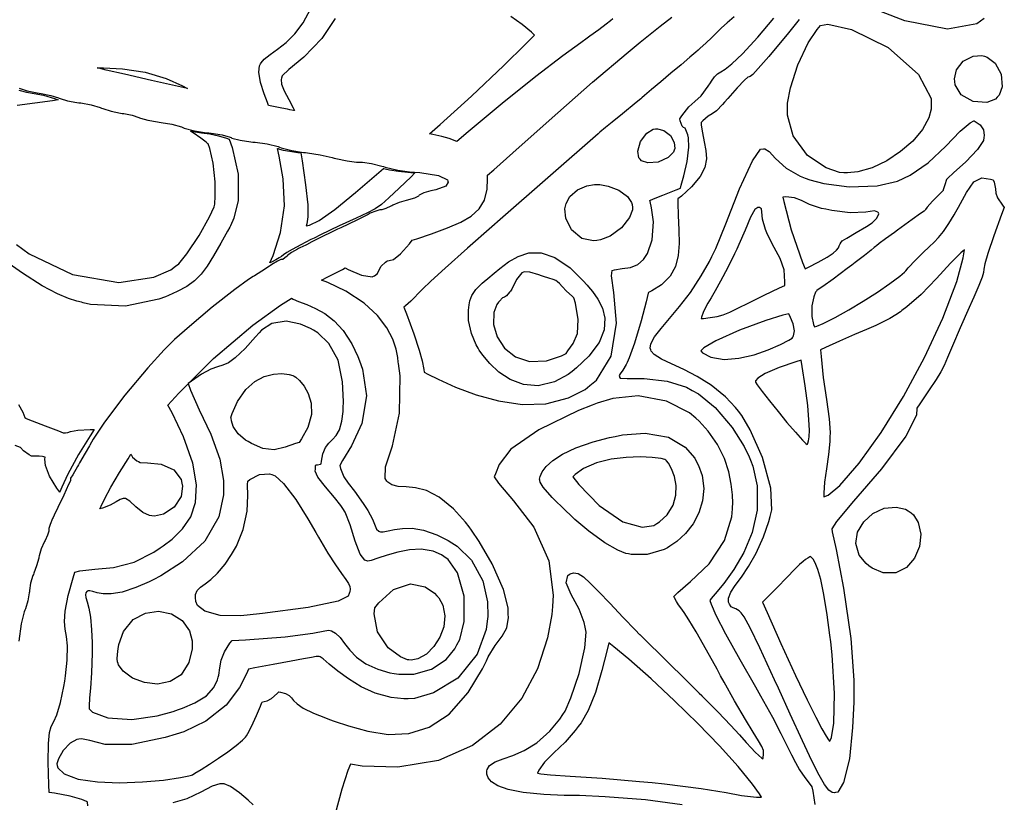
# Model space of a CAD drawing. Extents: x 1 to 11, y 0.3 to 11.8.
# Tile 10 of 21: x 8.7 to 11, y 4.3 to 6.1. Entities that reach past the tile are written whole.
import ezdxf

# ---------------------------------------------------------------- set-up
doc = ezdxf.new("R2010")
doc.units = 0
doc.layers.get('0').update_dxf_attribs({"linetype": 'CONTINUOUS'})

msp = doc.modelspace()

# ---------------------------------------------------------------- linework, layer by layer
at = {"color": 253}
for points in [[(10.9304, 6.09864), (10.9135, 6.08649), (10.845, 6.07443), (10.7465, 6.0931), (10.6487, 6.13124)], [(9.42828, 6.09868), (9.3974, 6.05225), (9.35607, 6.0096), (9.32167, 5.98118), (9.30604, 5.96636), (9.30442, 5.96044), (9.30354, 5.95747), (9.30453, 5.94732), (9.31088, 5.93153), (9.32146, 5.91157), (9.33143, 5.89231), (9.33453, 5.88574), (9.33188, 5.88629), (9.324, 5.88775), (9.31819, 5.88889), (9.3055, 5.89144), (9.28201, 5.89615), (9.27425, 5.89768), (9.27171, 5.90446), (9.26417, 5.92469), (9.25592, 5.95079), (9.25222, 5.97433), (9.25375, 5.98942), (9.25586, 5.9936), (9.25732, 5.99664), (9.26437, 6.00444), (9.27806, 6.01546), (9.29542, 6.0281), (9.31494, 6.04368), (9.33524, 6.06358), (9.35488, 6.08908), (9.37235, 6.12158)], [(8.8565, 4.27767), (8.8559, 4.28592), (8.85568, 4.28603), (8.8534, 4.28782), (8.84239, 4.29254), (8.81586, 4.29969), (8.77908, 4.30686), (8.76682, 4.30881), (8.76617, 4.32628), (8.76481, 4.37864), (8.76508, 4.42219), (8.76747, 4.44715), (8.77171, 4.46137), (8.77756, 4.4726), (8.78489, 4.48856), (8.79335, 4.51704), (8.80083, 4.55354), (8.80279, 4.56575), (8.80474, 4.57801), (8.80886, 4.61496), (8.80968, 4.64763), (8.80729, 4.66949), (8.8041, 4.68636), (8.80214, 4.704), (8.80371, 4.72808), (8.81104, 4.76432), (8.82221, 4.80507), (8.82639, 4.81853), (8.83768, 4.82107), (8.87244, 4.82476), (8.91581, 4.82861), (8.96365, 4.84131), (9.00944, 4.86453), (9.02344, 4.87408), (9.0306, 4.87896), (9.05132, 4.89481), (9.07557, 4.91824), (9.09435, 4.94596), (9.10579, 4.97954), (9.10807, 5.02056), (9.09939, 5.07064), (9.07785, 5.13129), (9.05154, 5.18636), (9.04172, 5.2041), (9.06668, 5.23242), (9.1474, 5.31218), (9.23813, 5.38917), (9.30208, 5.43554), (9.32671, 5.45133), (9.32742, 5.45176), (9.33138, 5.44971), (9.34397, 5.44439), (9.3629, 5.43707), (9.38346, 5.42822), (9.40489, 5.41635), (9.42643, 5.39979), (9.44743, 5.37711), (9.46707, 5.34668), (9.48096, 5.31717), (9.48465, 5.30697), (9.4916, 5.28776), (9.50082, 5.22586), (9.49061, 5.16238), (9.46604, 5.11062), (9.44547, 5.07639), (9.43924, 5.06467), (9.44129, 5.05806), (9.44889, 5.03851), (9.4585, 5.02399), (9.47364, 5.00553), (9.49371, 4.97738), (9.49994, 4.96767), (9.50413, 4.9611), (9.51525, 4.94038), (9.52106, 4.92507), (9.52414, 4.91726), (9.5294, 4.91303), (9.53142, 4.91211), (9.53315, 4.91129), (9.53961, 4.91124), (9.55117, 4.91342), (9.56608, 4.91678), (9.58469, 4.91949), (9.60704, 4.91965), (9.63336, 4.91542), (9.66379, 4.90489), (9.69021, 4.8915), (9.69857, 4.88624), (9.71121, 4.87825), (9.74382, 4.84571), (9.77001, 4.7985), (9.78097, 4.74983), (9.78185, 4.71588), (9.78054, 4.70475), (9.77821, 4.68533), (9.75689, 4.62864), (9.71246, 4.57324), (9.65631, 4.53885), (9.61231, 4.52626), (9.5975, 4.52556), (9.58763, 4.52512), (9.55789, 4.52815), (9.52143, 4.53814), (9.4885, 4.55322), (9.45953, 4.57107), (9.4349, 4.58931), (9.4151, 4.60563), (9.40056, 4.61774), (9.3941, 4.62267), (9.39171, 4.62321), (9.3915, 4.62326), (9.39094, 4.62349), (9.38943, 4.62349), (9.3846, 4.62278), (9.37418, 4.62093), (9.35574, 4.61757), (9.32687, 4.61225), (9.28521, 4.6046), (9.24257, 4.59674), (9.22835, 4.59407), (9.22379, 4.58306), (9.20742, 4.55117), (9.17632, 4.51019), (9.12929, 4.47347), (9.07824, 4.44906), (9.06044, 4.44342), (9.03549, 4.43554), (8.95811, 4.41965), (8.89681, 4.4196), (8.86117, 4.4285), (8.8419, 4.43278), (8.83594, 4.43169), (8.83068, 4.43078), (8.81586, 4.42236), (8.79915, 4.40549), (8.78825, 4.38661), (8.785, 4.37478), (8.78581, 4.37121), (8.78694, 4.36578), (8.80126, 4.35178), (8.83393, 4.33942), (8.87858, 4.3329), (8.9299, 4.33111), (8.98258, 4.33296), (9.03136, 4.33729), (9.07096, 4.34299), (9.09006, 4.34679), (9.09614, 4.34885), (9.09825, 4.34961), (9.10422, 4.35308), (9.11882, 4.36182), (9.13775, 4.37392), (9.1589, 4.38803), (9.18012, 4.40294), (9.19933, 4.41732), (9.21436, 4.42996), (9.2214, 4.43685), (9.22314, 4.43951), (9.22651, 4.44476), (9.23514, 4.46153), (9.24675, 4.48699), (9.25558, 4.50808), (9.25922, 4.51693), (9.25939, 4.51704), (9.26031, 4.51796), (9.26443, 4.51937), (9.271, 4.52046), (9.28147, 4.52599), (9.29428, 4.53743), (9.29813, 4.54167), (9.30203, 4.5409), (9.31369, 4.5376), (9.32238, 4.53304), (9.32753, 4.52772), (9.33242, 4.52132), (9.34033, 4.51346), (9.35465, 4.50379), (9.37869, 4.49197), (9.40642, 4.48096), (9.41581, 4.47765), (9.42654, 4.4739), (9.4591, 4.46283), (9.50456, 4.45008), (9.55137, 4.44299), (9.59874, 4.44493), (9.64589, 4.45947), (9.69211, 4.49007), (9.73654, 4.54021), (9.76958, 4.59435), (9.77854, 4.61333), (9.78288, 4.62256), (9.79904, 4.64882), (9.81521, 4.66976), (9.82574, 4.68951), (9.82932, 4.71332), (9.82926, 4.72119), (9.8291, 4.73557), (9.81776, 4.77843), (9.79178, 4.83757), (9.76183, 4.88889), (9.74403, 4.91542), (9.73861, 4.92269), (9.73025, 4.93386), (9.7021, 4.965), (9.66928, 4.99186), (9.64014, 5.00689), (9.61458, 5.01361), (9.59267, 5.01568), (9.57433, 5.01654), (9.55963, 5.01981), (9.5504, 5.02615), (9.54844, 5.02897), (9.54432, 5.03489), (9.54486, 5.06164), (9.56104, 5.11035), (9.57758, 5.18631), (9.57894, 5.27235), (9.57519, 5.30046), (9.57471, 5.30393), (9.57335, 5.3144), (9.5695, 5.33376), (9.56168, 5.35721), (9.54807, 5.38357), (9.52675, 5.41162), (9.49571, 5.44011), (9.45318, 5.46783), (9.41157, 5.48801), (9.39725, 5.49349), (9.40018, 5.49511), (9.40896, 5.49994), (9.41471, 5.5031), (9.42535, 5.50851), (9.44526, 5.51856), (9.45187, 5.52186), (9.45871, 5.51833), (9.4899, 5.50493), (9.51411, 5.50146), (9.51747, 5.50282), (9.51986, 5.50385), (9.52626, 5.5089), (9.52989, 5.51628), (9.53504, 5.52561), (9.54482, 5.535), (9.5485, 5.53749), (9.54953, 5.53825), (9.55393, 5.53874), (9.56337, 5.54172), (9.57992, 5.55464), (9.60053, 5.57764), (9.60682, 5.58572), (9.61789, 5.58957), (9.65115, 5.60097), (9.68858, 5.61447), (9.71929, 5.62765), (9.7436, 5.64187), (9.76172, 5.65847), (9.77382, 5.67888), (9.78011, 5.70432), (9.78136, 5.72831), (9.78097, 5.73622), (9.79579, 5.74854), (9.84006, 5.78787), (9.9235, 5.86279), (10.024, 5.95139), (10.1063, 6.02132), (10.1343, 6.044), (10.1458, 6.05339), (10.1807, 6.08111), (10.2076, 6.10161)], [(10.3521, 6.10297), (10.3356, 6.08914), (10.3227, 6.07736), (10.3116, 6.06646), (10.3002, 6.05507), (10.2865, 6.04194), (10.2732, 6.02983), (10.2687, 6.02588), (10.2684, 6.02567), (10.2631, 6.02111), (10.2489, 6.00906), (10.2288, 5.99203), (10.2056, 5.97233), (10.182, 5.95231), (10.1607, 5.93425), (10.1444, 5.92046), (10.138, 5.91499), (10.1358, 5.91319), (10.1253, 5.90435), (10.0933, 5.87799), (10.0694, 5.85872), (10.0541, 5.8464), (10.0413, 5.83567), (10.0371, 5.83197), (9.81011, 5.63363), (9.79118, 5.61714), (9.7346, 5.56728), (9.683, 5.52121), (9.65018, 5.49104), (9.63097, 5.47265), (9.62028, 5.46169), (9.6129, 5.45394), (9.60374, 5.44504), (9.59169, 5.43435), (9.58763, 5.43083), (9.59358, 5.41547), (9.61089, 5.36908), (9.62326, 5.33192), (9.62956, 5.30664), (9.63346, 5.287), (9.63482, 5.28043), (9.64274, 5.27647), (9.66672, 5.26471), (9.70742, 5.24642), (9.75478, 5.22863), (9.80669, 5.21425), (9.86106, 5.20628), (9.91575, 5.20751), (9.96864, 5.22103), (10.0068, 5.24094), (10.0177, 5.24972), (10.0336, 5.26247), (10.0672, 5.31814), (10.0793, 5.39437), (10.0735, 5.46485), (10.0683, 5.50364), (10.0693, 5.51594), (10.075, 5.51753), (10.0928, 5.52029), (10.1119, 5.52294), (10.1288, 5.52974), (10.1417, 5.54172), (10.1451, 5.54639), (10.1513, 5.55524), (10.1624, 5.58718), (10.1653, 5.62815), (10.1609, 5.66108), (10.1574, 5.67589), (10.1569, 5.67785), (10.1585, 5.6785), (10.1633, 5.68056), (10.1692, 5.683), (10.1866, 5.69006), (10.2173, 5.70226), (10.2275, 5.70632), (10.2293, 5.71343), (10.235, 5.73465), (10.2427, 5.76796), (10.2469, 5.80126), (10.2464, 5.82275), (10.2444, 5.82937), (10.2432, 5.83339), (10.2384, 5.84489), (10.2349, 5.84694), (10.2315, 5.84956), (10.2271, 5.86242), (10.226, 5.86675), (10.2306, 5.87403), (10.2467, 5.89453), (10.2608, 5.90668), (10.2752, 5.91965), (10.2919, 5.94194), (10.2968, 5.94982), (10.299, 5.9535), (10.3065, 5.96414), (10.3136, 5.97114), (10.3208, 5.97532), (10.3309, 5.98128), (10.3467, 5.99365), (10.3709, 6.01699), (10.4064, 6.05583), (10.4437, 6.09988)], [(10.0711, 6.09831), (10.066, 6.09364), (10.0559, 6.08572), (10.0385, 6.07275), (10.0181, 6.05794), (10.0113, 6.053), (9.99724, 6.04292), (9.95535, 6.01226), (9.89318, 5.9649), (9.81472, 5.90201), (9.73606, 5.83664), (9.71007, 5.81456), (9.70811, 5.81526), (9.70242, 5.81765), (9.69222, 5.8214), (9.67524, 5.82611), (9.65424, 5.83083), (9.64725, 5.83219), (9.67171, 5.85357), (9.74397, 5.91911), (9.81922, 5.99029), (9.86903, 6.0395), (9.88807, 6.05886), (9.88965, 6.06044), (9.88314, 6.06711), (9.86143, 6.0849), (9.83524, 6.10346)], [(10.5021, 6.09679), (10.4742, 6.06179), (10.4425, 6.02376), (10.4319, 6.01124), (10.4258, 6.00424), (10.4076, 5.98335), (10.3946, 5.96951), (10.3889, 5.96479), (10.3864, 5.96425), (10.3834, 5.963), (10.3755, 5.956), (10.3589, 5.93842), (10.3368, 5.91357), (10.3295, 5.90522), (10.325, 5.90007), (10.3106, 5.88531), (10.3008, 5.87831), (10.2918, 5.87299), (10.2793, 5.86199), (10.2754, 5.85801), (10.2757, 5.85211), (10.2783, 5.83442), (10.2827, 5.81326), (10.2865, 5.79357), (10.2875, 5.77431), (10.2837, 5.7545), (10.2728, 5.73307), (10.2528, 5.7091), (10.2297, 5.68793), (10.2215, 5.68147), (10.2214, 5.67204), (10.222, 5.64367), (10.2235, 5.60926), (10.2242, 5.57824), (10.2223, 5.55029), (10.2161, 5.52522), (10.2037, 5.50288), (10.1833, 5.48292), (10.161, 5.46892), (10.1532, 5.46522), (10.1527, 5.46343), (10.1481, 5.44363), (10.1368, 5.39958), (10.1214, 5.34776), (10.1092, 5.31358), (10.1039, 5.30279), (10.1017, 5.29829), (10.0941, 5.28515), (10.088, 5.27692), (10.0855, 5.27328), (10.0862, 5.2704), (10.0866, 5.26953), (10.0879, 5.26704), (10.1045, 5.26622), (10.1439, 5.26617), (10.1968, 5.2601), (10.2415, 5.24615), (10.2548, 5.23872), (10.2691, 5.23079), (10.3077, 5.19911), (10.3475, 5.15261), (10.3747, 5.10878), (10.3866, 5.08464), (10.3895, 5.07726), (10.3951, 5.0631), (10.4048, 5.01758), (10.4049, 4.96153), (10.3934, 4.91), (10.3741, 4.86399), (10.3509, 4.82433), (10.3276, 4.79199), (10.3079, 4.7679), (10.2985, 4.75689), (10.2957, 4.75299), (10.2983, 4.74431), (10.309, 4.71892), (10.3314, 4.67562), (10.3652, 4.61583), (10.401, 4.55317), (10.4129, 4.53217), (10.4198, 4.51992), (10.4401, 4.48286), (10.4598, 4.44532), (10.4739, 4.41704), (10.4845, 4.39535), (10.4935, 4.37756), (10.5031, 4.36106), (10.5151, 4.34326), (10.5275, 4.32682), (10.5317, 4.32146), (10.5339, 4.31136), (10.5383, 4.28049)], [(10.2316, 4.27989), (10.1465, 4.29129), (10.0532, 4.29861), (9.99371, 4.30138), (9.9739, 4.30149), (9.95828, 4.30165), (9.91146, 4.30365), (9.86387, 4.3086), (9.82915, 4.31554), (9.80533, 4.32389), (9.79042, 4.33301), (9.7825, 4.34224), (9.77963, 4.35092), (9.77946, 4.35661), (9.77979, 4.3584), (9.78028, 4.36176), (9.78592, 4.37121), (9.79867, 4.37967), (9.81706, 4.38644), (9.8399, 4.39421), (9.86626, 4.40565), (9.89497, 4.42344), (9.92503, 4.45025), (9.94857, 4.47851), (9.95535, 4.48867), (9.96089, 4.49701), (9.97401, 4.52729), (9.99289, 4.58361), (10.0059, 4.64307), (10.0091, 4.67964), (10.007, 4.69125), (10.005, 4.70188), (9.99283, 4.73264), (9.97433, 4.76676), (9.963, 4.79351), (9.96685, 4.81022), (9.97038, 4.81288), (9.97233, 4.8144), (9.97993, 4.817), (9.99056, 4.81511), (10.0033, 4.80707), (10.019, 4.79292), (10.039, 4.77263), (10.0639, 4.7461), (10.0949, 4.71332), (10.1234, 4.68397), (10.133, 4.67426), (10.1333, 4.67399), (10.1395, 4.66786), (10.1559, 4.65175), (10.1788, 4.62912), (10.2051, 4.60331), (10.2313, 4.57742), (10.2543, 4.55479), (10.2707, 4.53868), (10.2769, 4.53256), (10.2772, 4.53222), (10.2866, 4.52279), (10.3147, 4.49419), (10.3432, 4.46442), (10.3643, 4.44162), (10.3798, 4.42449), (10.3912, 4.41168), (10.4003, 4.40192), (10.4089, 4.39388), (10.4159, 4.38807), (10.4184, 4.38624), (10.4188, 4.38889), (10.4199, 4.39692), (10.4194, 4.40543), (10.4158, 4.41476), (10.4083, 4.4279), (10.396, 4.44786), (10.3778, 4.47765), (10.3529, 4.52029), (10.3284, 4.56401), (10.3204, 4.57867), (10.3123, 4.59358), (10.2876, 4.63803), (10.2637, 4.67979), (10.247, 4.70757), (10.2358, 4.72488), (10.2284, 4.7354), (10.2232, 4.74268), (10.2184, 4.75028), (10.2139, 4.75885), (10.2125, 4.76172), (10.2215, 4.77115), (10.2511, 4.79688), (10.2936, 4.83762), (10.3295, 4.89117), (10.3467, 4.94613), (10.3481, 4.96474), (10.3483, 4.96793), (10.3485, 4.9776), (10.3479, 4.99713), (10.3452, 5.02192), (10.3393, 5.05046), (10.3291, 5.08143), (10.3136, 5.11328), (10.2919, 5.14464), (10.2707, 5.16743), (10.2629, 5.17404), (10.2481, 5.18658), (10.1952, 5.21403), (10.1299, 5.22601), (10.0712, 5.21967), (10.035, 5.20915), (10.0234, 5.20449), (9.99181, 5.19194), (9.89985, 5.14763), (9.83518, 5.10271), (9.80794, 5.06722), (9.79949, 5.04568), (9.79665, 5.03851), (9.80681, 5.02393), (9.84153, 4.98296), (9.88818, 4.92199), (9.92275, 4.84435), (9.93321, 4.76476), (9.93132, 4.73861), (9.92996, 4.72054), (9.92014, 4.66656), (9.89671, 4.59472), (9.86035, 4.52681), (9.81049, 4.46636), (9.74653, 4.41721), (9.66786, 4.38292), (9.57383, 4.36724), (9.491, 4.36947), (9.46397, 4.37375), (9.45817, 4.35969), (9.44368, 4.31619), (9.42828, 4.25906)], [(9.23876, 4.27994), (9.22726, 4.29107), (9.20757, 4.30806), (9.18653, 4.32221), (9.1721, 4.32824), (9.16726, 4.3284), (9.16163, 4.32861), (9.14442, 4.32286), (9.11806, 4.30897), (9.08513, 4.29362), (9.05339, 4.28467)]]:
    msp.add_lwpolyline(points, dxfattribs=at)
for points in [[(10.8076, 5.89567), (10.8075, 5.88906), (10.802, 5.86908), (10.7872, 5.84179), (10.7648, 5.81526), (10.7368, 5.79081), (10.7051, 5.76986), (10.6714, 5.75379), (10.6378, 5.74408), (10.6138, 5.74149), (10.6059, 5.74208), (10.5953, 5.74289), (10.5643, 5.75336), (10.5217, 5.78163), (10.4886, 5.82731), (10.4754, 5.87494), (10.4755, 5.89074), (10.4755, 5.90267), (10.482, 5.93842), (10.499, 5.99181), (10.5233, 6.04264), (10.5436, 6.07368), (10.5519, 6.08251), (10.5688, 6.08556), (10.6236, 6.07319), (10.7082, 6.03207), (10.7786, 5.96951), (10.8078, 5.91407), (10.8076, 5.89567)], [(10.8625, 5.95296), (10.8616, 5.95947), (10.8661, 5.97976), (10.8817, 6.00022), (10.9047, 6.01161), (10.9246, 6.01303), (10.9307, 6.01139), (10.9375, 6.0096), (10.9558, 5.99571), (10.9698, 5.96978), (10.9718, 5.94108), (10.9649, 5.9216), (10.9606, 5.91699), (10.9562, 5.91238), (10.9361, 5.90489), (10.905, 5.90668), (10.8772, 5.92264), (10.8634, 5.94504), (10.8625, 5.95296)], [(8.87825, 5.98465), (8.89285, 5.98465), (8.93679, 5.98247), (8.98887, 5.97478), (9.03792, 5.96007), (9.07542, 5.94342), (9.08735, 5.93679), (9.06635, 5.9414), (9.00358, 5.95546), (8.94086, 5.96983), (8.89908, 5.97965), (8.88172, 5.98383), (8.87825, 5.98465)], [(10.4197, 5.79731), (10.4228, 5.79758), (10.4329, 5.7915), (10.4475, 5.77501), (10.4722, 5.75282), (10.5045, 5.73415), (10.516, 5.72971), (10.5265, 5.72564), (10.5596, 5.71729), (10.6179, 5.70953), (10.6824, 5.71181), (10.73, 5.72276), (10.7444, 5.72954), (10.7593, 5.73665), (10.8008, 5.76492), (10.8416, 5.80322), (10.8743, 5.83789), (10.8976, 5.85786), (10.9065, 5.86219), (10.9072, 5.86176), (10.9119, 5.85938), (10.921, 5.85281), (10.9285, 5.84136), (10.9305, 5.82807), (10.9298, 5.82383), (10.9286, 5.81651), (10.915, 5.79611), (10.8875, 5.76693), (10.8596, 5.74203), (10.8458, 5.72982), (10.8441, 5.72715), (10.8434, 5.72613), (10.839, 5.71408), (10.8354, 5.70215), (10.8352, 5.70111), (10.8289, 5.69499), (10.8105, 5.67617), (10.7985, 5.66276), (10.7944, 5.65707), (10.7935, 5.65528), (10.7911, 5.65349), (10.7827, 5.64774), (10.7637, 5.63428), (10.7378, 5.61546), (10.7293, 5.6091), (10.7224, 5.60411), (10.702, 5.58897), (10.6873, 5.57807), (10.6809, 5.57324), (10.6785, 5.57129), (10.6759, 5.56901), (10.6688, 5.56326), (10.6531, 5.55089), (10.6315, 5.53418), (10.6243, 5.5286), (10.6134, 5.52029), (10.5805, 5.49571), (10.5567, 5.479), (10.5461, 5.47206), (10.5427, 5.4694), (10.5419, 5.46832), (10.5398, 5.46576), (10.5358, 5.45529), (10.5316, 5.4344), (10.5315, 5.40983), (10.5353, 5.39128), (10.5379, 5.38569), (10.543, 5.3871), (10.5579, 5.39339), (10.5852, 5.40696), (10.6169, 5.42464), (10.6504, 5.44476), (10.6832, 5.4656), (10.7123, 5.48551), (10.7352, 5.50271), (10.7462, 5.51193), (10.7492, 5.51546), (10.7546, 5.52175), (10.7714, 5.54015), (10.7887, 5.55767), (10.8026, 5.57058), (10.8142, 5.58128), (10.8249, 5.59224), (10.8359, 5.60596), (10.8487, 5.62494), (10.8607, 5.64486), (10.8645, 5.65153), (10.8708, 5.6626), (10.8892, 5.69601), (10.9066, 5.72136), (10.9246, 5.73025), (10.9449, 5.72749), (10.9513, 5.72542), (10.953, 5.72043), (10.9565, 5.70469), (10.9569, 5.69456), (10.9609, 5.68397), (10.9726, 5.66726), (10.9768, 5.66189), (10.9705, 5.64556), (10.9524, 5.59625), (10.9384, 5.55501), (10.9318, 5.53153), (10.9296, 5.5191), (10.9285, 5.51096), (10.9257, 5.50049), (10.918, 5.4809), (10.9064, 5.45432), (10.9025, 5.44553), (10.8955, 5.43012), (10.8748, 5.38351), (10.857, 5.34185), (10.8457, 5.31472), (10.8378, 5.29656), (10.8299, 5.28147), (10.8189, 5.26378), (10.8015, 5.23774), (10.7812, 5.20768), (10.7745, 5.19764), (10.7736, 5.1811), (10.7488, 5.13249), (10.6926, 5.0574), (10.6282, 4.98269), (10.5888, 4.9356), (10.5778, 4.91857), (10.5787, 4.91135), (10.5875, 4.87082), (10.6051, 4.78103), (10.6218, 4.66456), (10.6289, 4.56863), (10.6288, 4.53668), (10.6286, 4.51719), (10.6259, 4.45861), (10.6183, 4.38607), (10.6051, 4.33171), (10.5917, 4.30919), (10.5862, 4.30817), (10.5843, 4.30789), (10.5785, 4.30865), (10.5705, 4.31418), (10.5608, 4.32682), (10.5482, 4.34864), (10.5315, 4.38178), (10.5096, 4.42822), (10.4812, 4.49001), (10.4542, 4.54949), (10.4452, 4.56928), (10.4368, 4.58772), (10.4113, 4.64285), (10.3888, 4.68913), (10.3746, 4.71479), (10.3679, 4.72424), (10.3653, 4.72657), (10.3632, 4.72851), (10.3557, 4.73335), (10.3493, 4.73557), (10.3446, 4.73817), (10.3408, 4.74393), (10.34, 4.74599), (10.3389, 4.74869), (10.3388, 4.75819), (10.344, 4.7716), (10.3544, 4.78743), (10.3686, 4.80697), (10.3851, 4.83149), (10.4026, 4.86214), (10.4197, 4.90022), (10.4317, 4.93517), (10.4349, 4.947), (10.439, 4.96246), (10.4365, 5.01275), (10.4174, 5.08365), (10.3887, 5.14714), (10.3693, 5.18072), (10.3619, 5.19032), (10.355, 5.19933), (10.3314, 5.22407), (10.2989, 5.25049), (10.2662, 5.27106), (10.235, 5.28706), (10.2068, 5.29986), (10.1836, 5.31087), (10.1669, 5.3214), (10.1595, 5.32964), (10.1586, 5.33279), (10.1577, 5.33594), (10.1592, 5.34657), (10.1677, 5.36274), (10.1826, 5.38194), (10.2023, 5.405), (10.2254, 5.43251), (10.2504, 5.46511), (10.2758, 5.50358), (10.2947, 5.53706), (10.3002, 5.54856), (10.309, 5.567), (10.3322, 5.62397), (10.3642, 5.70486), (10.3939, 5.76981), (10.4128, 5.79682), (10.4197, 5.79731)], [(10.1342, 5.77322), (10.1315, 5.77664), (10.1291, 5.79172), (10.135, 5.81424), (10.1494, 5.83382), (10.1646, 5.84289), (10.1699, 5.84337), (10.1744, 5.84386), (10.1888, 5.84006), (10.2042, 5.82844), (10.2132, 5.81207), (10.2145, 5.79833), (10.2132, 5.79432), (10.2115, 5.78944), (10.1993, 5.77718), (10.1762, 5.76676), (10.1518, 5.76486), (10.137, 5.76986), (10.1342, 5.77322)], [(10.1163, 5.662), (10.1165, 5.65625), (10.1096, 5.63861), (10.091, 5.6149), (10.0646, 5.59565), (10.0422, 5.58658), (10.0344, 5.58561), (10.026, 5.58458), (9.99972, 5.59033), (9.97532, 5.60969), (9.96229, 5.63688), (9.96013, 5.65831), (9.96164, 5.66493), (9.96294, 5.67079), (9.97174, 5.68718), (9.98899, 5.70285), (10.0106, 5.71208), (10.0283, 5.71506), (10.0341, 5.715), (10.0406, 5.715), (10.0603, 5.71137), (10.0853, 5.70167), (10.1051, 5.68707), (10.1145, 5.67361), (10.1156, 5.66868), (10.1163, 5.662)], [(10.4643, 5.68587), (10.4664, 5.67589), (10.4836, 5.60969), (10.5095, 5.53461), (10.516, 5.52018), (10.5236, 5.52382), (10.5463, 5.53521), (10.5673, 5.54688), (10.5809, 5.55578), (10.5888, 5.56261), (10.5929, 5.56803), (10.595, 5.57275), (10.5969, 5.57736), (10.5994, 5.58138), (10.6004, 5.58251), (10.6018, 5.58425), (10.6125, 5.59104), (10.6344, 5.60394), (10.6578, 5.61778), (10.6707, 5.62614), (10.6741, 5.62907), (10.6745, 5.62944), (10.682, 5.63661), (10.6865, 5.64729), (10.6854, 5.64936), (10.6845, 5.65115), (10.6764, 5.65365), (10.6564, 5.65093), (10.6205, 5.64942), (10.5775, 5.65435), (10.5636, 5.6575), (10.5541, 5.65967), (10.5263, 5.66862), (10.5072, 5.67779), (10.4914, 5.68392), (10.471, 5.68599), (10.4643, 5.68587)], [(10.2754, 5.40468), (10.2806, 5.40517), (10.2962, 5.40696), (10.3123, 5.40972), (10.3264, 5.41374), (10.3415, 5.41986), (10.3605, 5.42888), (10.3861, 5.44151), (10.4212, 5.45861), (10.4569, 5.47547), (10.4688, 5.48096), (10.4693, 5.49007), (10.4673, 5.51758), (10.4585, 5.54357), (10.4444, 5.5689), (10.4309, 5.59457), (10.4272, 5.60335), (10.424, 5.61083), (10.417, 5.63439), (10.4156, 5.65126), (10.4154, 5.65875), (10.4105, 5.66129), (10.4089, 5.66157), (10.4067, 5.66194), (10.3994, 5.65701), (10.3898, 5.63965), (10.377, 5.60921), (10.3627, 5.57639), (10.3576, 5.5656), (10.3525, 5.55479), (10.3368, 5.52257), (10.3205, 5.49104), (10.308, 5.46853), (10.2984, 5.45253), (10.2912, 5.44065), (10.2854, 5.43033), (10.2804, 5.41917), (10.2765, 5.40836), (10.2754, 5.40468)], [(10.5595, 4.99235), (10.5696, 4.99621), (10.5959, 5.01867), (10.6413, 5.07026), (10.6917, 5.141), (10.7433, 5.22461), (10.7923, 5.31489), (10.8347, 5.40565), (10.8668, 5.49072), (10.8819, 5.54531), (10.8846, 5.56381), (10.8759, 5.55686), (10.8522, 5.53315), (10.8202, 5.49761), (10.7842, 5.46007), (10.7516, 5.43153), (10.74, 5.42312), (10.7364, 5.42063), (10.7256, 5.41331), (10.7117, 5.405), (10.6969, 5.39725), (10.6795, 5.38906), (10.6579, 5.3795), (10.6305, 5.36757), (10.5957, 5.35238), (10.5628, 5.33772), (10.5519, 5.33279), (10.5528, 5.31674), (10.5578, 5.26861), (10.5653, 5.21718), (10.5714, 5.17296), (10.5737, 5.14111), (10.5735, 5.13053), (10.5732, 5.12061), (10.5704, 5.09065), (10.5654, 5.05751), (10.5608, 5.02636), (10.5592, 5.00087), (10.5595, 4.99235)], [(9.7921, 5.50586), (9.7965, 5.5095), (9.80968, 5.52051), (9.82949, 5.53569), (9.85178, 5.54856), (9.8769, 5.55643), (9.90517, 5.55647), (9.93685, 5.54585), (9.97233, 5.52186), (10.0028, 5.4924), (10.0119, 5.48167), (10.015, 5.47808), (10.024, 5.46707), (10.0365, 5.44943), (10.0468, 5.42888), (10.0524, 5.40533), (10.0507, 5.3789), (10.0392, 5.34961), (10.0155, 5.31743), (9.98708, 5.29047), (9.97683, 5.2825), (9.9675, 5.27533), (9.93599, 5.25836), (9.89828, 5.24918), (9.86399, 5.2519), (9.83361, 5.26346), (9.80757, 5.28071), (9.78624, 5.30067), (9.77001, 5.32021), (9.76183, 5.33203), (9.75944, 5.33615), (9.75472, 5.34424), (9.74393, 5.37044), (9.73742, 5.40028), (9.73687, 5.42426), (9.73833, 5.43685), (9.73926, 5.44092), (9.74024, 5.44542), (9.74474, 5.45844), (9.75375, 5.47228), (9.76867, 5.48671), (9.78618, 5.50114), (9.7921, 5.50586)], [(9.98101, 5.45264), (9.97672, 5.45649), (9.96419, 5.46826), (9.95367, 5.47889), (9.94738, 5.48568), (9.94325, 5.48986), (9.93913, 5.49251), (9.933, 5.4949), (9.92269, 5.49821), (9.91026, 5.50217), (9.90619, 5.50353), (9.89996, 5.50564), (9.87918, 5.51204), (9.86626, 5.51264), (9.86404, 5.51178), (9.86029, 5.51042), (9.84804, 5.49474), (9.83729, 5.47288), (9.83431, 5.46837), (9.83231, 5.46544), (9.82536, 5.45708), (9.82064, 5.45449), (9.81581, 5.45236), (9.80881, 5.4451), (9.80681, 5.44239), (9.80296, 5.43733), (9.79611, 5.41857), (9.79525, 5.39079), (9.80365, 5.36236), (9.82069, 5.33653), (9.84571, 5.31657), (9.87819, 5.30567), (9.91749, 5.30707), (9.95236, 5.31842), (9.963, 5.32406), (9.96701, 5.32981), (9.97911, 5.34706), (9.98942, 5.37022), (9.991, 5.4024), (9.98432, 5.44032), (9.98101, 5.45264)], [(10.4875, 5.3616), (10.4894, 5.36469), (10.4911, 5.37646), (10.4881, 5.39268), (10.4825, 5.4069), (10.4789, 5.41417), (10.4781, 5.4159), (10.4647, 5.41271), (10.4251, 5.40033), (10.3644, 5.37788), (10.3095, 5.35308), (10.2813, 5.33718), (10.2744, 5.33051), (10.2789, 5.32547), (10.298, 5.31515), (10.3284, 5.31), (10.3627, 5.31282), (10.3978, 5.32107), (10.4308, 5.33251), (10.4588, 5.34467), (10.4786, 5.35514), (10.4861, 5.35949), (10.4875, 5.3616)], [(9.19021, 4.66021), (9.22092, 4.66168), (9.31293, 4.66857), (9.37717, 4.67681), (9.40451, 4.68251), (9.41385, 4.68392), (9.41678, 4.68326), (9.42003, 4.68261), (9.42936, 4.67746), (9.44, 4.66704), (9.45042, 4.65332), (9.46257, 4.63775), (9.47819, 4.62164), (9.49924, 4.60644), (9.52746, 4.59343), (9.55533, 4.58561), (9.56483, 4.58404), (9.57596, 4.58219), (9.6104, 4.58257), (9.65115, 4.59364), (9.68517, 4.61649), (9.70568, 4.64117), (9.7105, 4.65044), (9.71685, 4.66276), (9.72711, 4.70437), (9.72726, 4.76297), (9.71149, 4.81635), (9.68994, 4.84771), (9.68024, 4.85449), (9.67458, 4.85846), (9.65511, 4.8666), (9.62799, 4.87099), (9.60026, 4.86963), (9.57329, 4.86442), (9.54861, 4.85742), (9.52756, 4.85047), (9.51161, 4.84554), (9.50429, 4.84397), (9.50222, 4.84457), (9.4975, 4.84597), (9.48639, 4.86003), (9.47499, 4.89003), (9.46317, 4.92763), (9.45139, 4.95682), (9.44612, 4.96571), (9.44211, 4.9725), (9.4274, 4.9911), (9.40597, 5.01551), (9.38878, 5.03771), (9.38232, 5.05176), (9.38286, 5.05604), (9.38308, 5.05817), (9.38351, 5.06446), (9.38406, 5.06625), (9.38743, 5.06619), (9.39438, 5.06808), (9.39654, 5.06907), (9.39692, 5.07476), (9.40007, 5.09158), (9.40614, 5.10644), (9.41396, 5.1166), (9.42253, 5.12489), (9.43104, 5.13422), (9.43853, 5.14746), (9.44422, 5.16754), (9.44694, 5.18989), (9.44721, 5.19732), (9.44775, 5.21262), (9.4459, 5.25857), (9.43571, 5.30817), (9.41401, 5.34739), (9.38818, 5.37175), (9.37831, 5.37765), (9.37121, 5.38194), (9.3481, 5.39187), (9.31494, 5.39839), (9.28207, 5.39301), (9.2584, 5.37831), (9.25265, 5.37158), (9.24468, 5.36247), (9.22011, 5.33561), (9.19749, 5.31386), (9.18147, 5.30225), (9.16889, 5.29676), (9.15653, 5.29329), (9.14111, 5.28776), (9.11957, 5.27615), (9.09608, 5.2601), (9.0886, 5.25429), (9.09403, 5.23888), (9.11421, 5.1939), (9.14085, 5.13775), (9.16183, 5.07986), (9.17046, 5.03039), (9.17057, 5.01389), (9.17062, 4.99707), (9.15935, 4.9465), (9.12679, 4.88971), (9.07542, 4.84169), (9.02533, 4.80957), (9.00782, 4.80057), (8.99799, 4.79557), (8.96756, 4.78233), (8.93554, 4.77208), (8.91075, 4.7679), (8.89199, 4.76801), (8.87815, 4.77051), (8.86822, 4.7736), (8.861, 4.77533), (8.85656, 4.77474), (8.85553, 4.77399), (8.85439, 4.77322), (8.85151, 4.77018), (8.85064, 4.76585), (8.85206, 4.7595), (8.85499, 4.74968), (8.85861, 4.73492), (8.86219, 4.71376), (8.8649, 4.68468), (8.86604, 4.65587), (8.86604, 4.64621), (8.86604, 4.63097), (8.86486, 4.58513), (8.86236, 4.55007), (8.86003, 4.52713), (8.85915, 4.50857), (8.85932, 4.50239), (8.86746, 4.49442), (8.9024, 4.48107), (8.95844, 4.47771), (9.0166, 4.48611), (9.05404, 4.49588), (9.06614, 4.50017), (9.07574, 4.50364), (9.10389, 4.5159), (9.13058, 4.5325), (9.14811, 4.55171), (9.15653, 4.56901), (9.15815, 4.57503), (9.1595, 4.58029), (9.16217, 4.59651), (9.16487, 4.61453), (9.17225, 4.63411), (9.18522, 4.65408), (9.19021, 4.66021)], [(10.507, 5.30881), (10.4941, 5.30501), (10.4561, 5.29183), (10.4238, 5.27767), (10.4066, 5.26654), (10.4014, 5.26069), (10.4012, 5.25863), (10.401, 5.25738), (10.4053, 5.25157), (10.4168, 5.23594), (10.4334, 5.21442), (10.4532, 5.18972), (10.4739, 5.16456), (10.4935, 5.14165), (10.5099, 5.12375), (10.5178, 5.11567), (10.5209, 5.1135), (10.5211, 5.11426), (10.522, 5.11649), (10.5237, 5.12175), (10.5251, 5.13118), (10.5257, 5.14671), (10.5248, 5.17031), (10.5219, 5.20389), (10.5161, 5.24946), (10.5094, 5.294), (10.507, 5.30881)], [(9.1875, 5.17583), (9.19037, 5.18544), (9.20275, 5.21311), (9.22157, 5.2404), (9.24268, 5.25917), (9.2646, 5.27078), (9.28603, 5.27647), (9.30561, 5.27761), (9.32189, 5.27561), (9.33083, 5.27311), (9.33361, 5.27175), (9.33388, 5.27165), (9.33735, 5.26899), (9.34592, 5.26124), (9.35656, 5.24858), (9.36649, 5.23122), (9.37304, 5.20942), (9.37354, 5.18321), (9.36513, 5.15283), (9.35097, 5.12636), (9.34517, 5.11838), (9.33713, 5.11578), (9.31315, 5.10732), (9.28728, 5.10135), (9.2609, 5.10433), (9.23525, 5.1154), (9.22732, 5.12011), (9.22114, 5.12381), (9.20454, 5.13807), (9.19299, 5.155), (9.18858, 5.16846), (9.18772, 5.17464), (9.1875, 5.17583)], [(9.97304, 4.94982), (9.96218, 4.95969), (9.93078, 4.9905), (9.90983, 5.01443), (9.90272, 5.02647), (9.90192, 5.03039), (9.90186, 5.03131), (9.90164, 5.03331), (9.90272, 5.0395), (9.90733, 5.05007), (9.91678, 5.06261), (9.93224, 5.07639), (9.95481, 5.09088), (9.98557, 5.10542), (10.0257, 5.11947), (10.0635, 5.12961), (10.0762, 5.13232), (10.0933, 5.13601), (10.1462, 5.14003), (10.1995, 5.13075), (10.2386, 5.10715), (10.2604, 5.08154), (10.2656, 5.07189), (10.2694, 5.06483), (10.2775, 5.04183), (10.2816, 5.01193), (10.2788, 4.98292), (10.2701, 4.9554), (10.2566, 4.93018), (10.2393, 4.90788), (10.2193, 4.88921), (10.2032, 4.87793), (10.1975, 4.87483), (10.1898, 4.87071), (10.1506, 4.85938), (10.1137, 4.859), (10.1072, 4.86029), (10.1009, 4.8616), (10.083, 4.86887), (10.0526, 4.88624), (10.0159, 4.91303), (9.9834, 4.94032), (9.97304, 4.94982)], [(8.94021, 4.98839), (8.93799, 4.9885), (8.93126, 4.9866), (8.92225, 4.98112), (8.90821, 4.97342), (8.89031, 4.96658), (8.88417, 4.9649), (8.88687, 4.97049), (8.89518, 4.98714), (8.90978, 5.01471), (8.92953, 5.04893), (8.94933, 5.08068), (8.95617, 5.09104), (8.95643, 5.09065), (8.9599, 5.08436), (8.96983, 5.07547), (8.97336, 5.07379), (8.97775, 5.07172), (8.99474, 5.07069), (9.02567, 5.0676), (9.05561, 5.05524), (9.07238, 5.0325), (9.07417, 5.02408), (9.07568, 5.01676), (9.07226, 4.993), (9.05621, 4.96815), (9.03168, 4.95231), (9.0109, 4.94769), (9.00429, 4.94846), (8.99897, 4.94906), (8.98361, 4.95617), (8.96767, 4.96951), (8.95394, 4.98232), (8.94368, 4.98828), (8.94021, 4.98839)], [(10.1937, 5.07736), (10.1915, 5.07894), (10.1831, 5.08078), (10.1624, 5.0835), (10.1345, 5.08475), (10.1019, 5.08365), (10.0673, 5.07932), (10.0335, 5.07096), (10.003, 5.05761), (9.98389, 5.04417), (9.97874, 5.03851), (9.99251, 5.02089), (10.0398, 4.97244), (10.0941, 4.93485), (10.1392, 4.92219), (10.166, 4.92617), (10.1729, 4.93061), (10.1793, 4.93479), (10.1964, 4.95085), (10.2104, 4.97319), (10.2168, 4.99636), (10.2173, 5.01899), (10.2134, 5.03971), (10.2071, 5.05724), (10.1999, 5.07026), (10.1955, 5.07607), (10.1937, 5.07736)], [(9.46175, 4.77111), (9.4611, 4.76904), (9.45861, 4.76297), (9.43565, 4.75119), (9.36654, 4.73633), (9.26042, 4.72244), (9.22493, 4.71892), (9.20942, 4.71739), (9.16237, 4.71815), (9.12679, 4.7276), (9.11046, 4.74132), (9.10628, 4.75032), (9.1059, 4.75342), (9.10542, 4.75672), (9.10574, 4.76676), (9.10965, 4.77615), (9.11708, 4.78364), (9.12771, 4.79135), (9.14106, 4.80138), (9.15668, 4.81586), (9.17426, 4.83681), (9.18896, 4.85878), (9.19331, 4.86638), (9.20008, 4.87836), (9.21588, 4.91689), (9.22493, 4.95925), (9.22646, 4.99588), (9.22601, 5.02067), (9.22629, 5.02886), (9.23118, 5.03239), (9.25369, 5.04432), (9.27686, 5.04568), (9.28212, 5.04389), (9.28965, 5.04135), (9.30892, 5.0236), (9.33763, 4.98617), (9.36546, 4.94151), (9.38368, 4.91), (9.38976, 4.89947), (9.39512, 4.89014), (9.41189, 4.86242), (9.42958, 4.8349), (9.44319, 4.81515), (9.45301, 4.80149), (9.45942, 4.79199), (9.46272, 4.785), (9.46337, 4.77865), (9.46229, 4.77294), (9.46175, 4.77111)], [(10.7616, 4.95508), (10.7667, 4.95085), (10.7778, 4.93317), (10.7839, 4.90597), (10.7805, 4.87717), (10.7692, 4.85026), (10.7507, 4.82883), (10.7261, 4.81646), (10.6968, 4.81674), (10.6708, 4.82775), (10.6636, 4.83317), (10.657, 4.83806), (10.641, 4.85781), (10.6332, 4.88444), (10.6375, 4.91086), (10.6515, 4.93479), (10.6727, 4.95394), (10.6986, 4.9661), (10.7267, 4.96886), (10.7483, 4.96354), (10.7545, 4.95996), (10.7616, 4.95508)], [(10.573, 4.42626), (10.5733, 4.42725), (10.5769, 4.43604), (10.5826, 4.46853), (10.584, 4.5376), (10.5783, 4.62722), (10.5751, 4.65696), (10.5734, 4.67258), (10.5673, 4.71935), (10.5596, 4.76665), (10.5523, 4.80106), (10.5454, 4.82471), (10.5393, 4.83974), (10.5342, 4.84825), (10.5305, 4.85243), (10.5288, 4.85385), (10.5283, 4.85433), (10.5268, 4.85346), (10.5221, 4.85075), (10.5169, 4.84739), (10.5111, 4.84289), (10.5031, 4.83556), (10.4914, 4.824), (10.4742, 4.80669), (10.4502, 4.78212), (10.4258, 4.757), (10.4176, 4.74864), (10.4281, 4.72483), (10.4598, 4.65343), (10.4938, 4.57915), (10.5204, 4.52317), (10.5405, 4.48286), (10.555, 4.45568), (10.5646, 4.43892), (10.5703, 4.43001), (10.5723, 4.42725), (10.573, 4.42626)], [(9.52018, 4.73557), (9.52935, 4.74744), (9.56396, 4.77778), (9.60319, 4.79139), (9.63687, 4.78401), (9.65821, 4.76942), (9.66401, 4.76329), (9.66829, 4.75874), (9.67779, 4.74164), (9.68272, 4.71724), (9.68001, 4.69194), (9.67111, 4.66758), (9.65722, 4.64589), (9.63976, 4.62875), (9.62007, 4.61789), (9.60444, 4.61469), (9.59944, 4.61513), (9.59608, 4.61546), (9.58008, 4.62229), (9.55126, 4.64333), (9.52669, 4.68039), (9.51872, 4.72211), (9.52018, 4.73557)], [(9.09793, 4.65147), (9.09765, 4.64094), (9.09039, 4.60938), (9.07226, 4.58106), (9.04688, 4.56494), (9.01742, 4.55931), (8.98731, 4.56261), (8.95975, 4.57314), (8.9381, 4.58925), (8.9274, 4.60379), (8.92572, 4.60921), (8.9254, 4.61019), (8.92426, 4.61811), (8.92546, 4.63525), (8.92632, 4.64079), (8.9279, 4.65115), (8.93929, 4.6811), (8.96153, 4.70839), (8.98964, 4.72368), (9.02012, 4.72786), (9.04958, 4.72185), (9.07471, 4.70649), (9.0919, 4.68272), (9.0981, 4.65929), (9.09793, 4.65147)], [(10.0619, 4.65494), (10.0579, 4.63883), (10.0457, 4.59044), (10.0309, 4.5395), (10.0139, 4.49783), (9.99767, 4.46967), (9.99121, 4.46104), (9.9841, 4.45167), (9.96056, 4.42513), (9.93446, 4.40007), (9.91325, 4.37864), (9.90022, 4.36019), (9.89714, 4.35346), (9.90451, 4.352), (9.92719, 4.34961), (9.97244, 4.34668), (10.0462, 4.34169), (10.133, 4.33421), (10.1619, 4.33132), (10.1903, 4.3285), (10.2755, 4.31803), (10.3335, 4.30821), (10.369, 4.30149), (10.4033, 4.29801), (10.4148, 4.29747), (10.4105, 4.30556), (10.3944, 4.32796), (10.361, 4.36854), (10.3178, 4.41618), (10.2678, 4.46783), (10.2141, 4.52061), (10.1598, 4.5714), (10.1081, 4.61719), (10.0737, 4.64583), (10.0619, 4.65494)]]:
    msp.add_lwpolyline(points, close=True, dxfattribs=at)
at = {"color": 230}
for points in [[(8.69689, 5.93294), (8.71479, 5.92844), (8.73232, 5.92567), (8.75347, 5.92144), (8.77946, 5.91351), (8.78797, 5.91043), (8.77436, 5.90864), (8.73356, 5.90315), (8.69293, 5.89774)], [(8.69738, 5.93772), (8.7161, 5.93186), (8.73942, 5.92686), (8.74393, 5.92622), (8.74843, 5.92562), (8.77106, 5.92096), (8.78831, 5.91564), (8.79021, 5.91465), (8.79204, 5.91374), (8.80908, 5.90875), (8.83122, 5.90462), (8.83561, 5.90408), (8.83996, 5.9036), (8.86415, 5.89893), (8.88525, 5.89285), (8.88813, 5.8916), (8.89094, 5.8904), (8.91064, 5.88439), (8.93207, 5.87989), (8.93582, 5.87939), (8.93951, 5.87896), (8.95882, 5.875), (8.97433, 5.87011), (8.97618, 5.86914), (8.97797, 5.86822), (8.99501, 5.86333), (9.01725, 5.85949), (9.02171, 5.859), (9.0261, 5.85856), (9.051, 5.85406), (9.07329, 5.84799), (9.07644, 5.84674), (9.07954, 5.84554), (9.10325, 5.83936), (9.13112, 5.83469), (9.13629, 5.83421), (9.14139, 5.83371), (9.16683, 5.82958), (9.18593, 5.82433), (9.18793, 5.82329), (9.18989, 5.82226), (9.20861, 5.81728), (9.23329, 5.81353), (9.23822, 5.81315), (9.24317, 5.81282), (9.27121, 5.80854), (9.29656, 5.80246), (9.30013, 5.80117), (9.30371, 5.79992), (9.3285, 5.79362), (9.35547, 5.78907), (9.36019, 5.78863), (9.36486, 5.78819), (9.39356, 5.78358), (9.4216, 5.77724), (9.426, 5.77593), (9.43033, 5.77463), (9.45643, 5.76926), (9.47781, 5.76644), (9.48497, 5.76644), (9.49186, 5.76644), (9.51253, 5.76346), (9.53678, 5.75765), (9.54075, 5.75624), (9.54465, 5.75483), (9.57346, 5.74821), (9.60607, 5.74365), (9.61193, 5.74328), (9.62446, 5.74246), (9.66775, 5.736), (9.68815, 5.72564), (9.68924, 5.72282), (9.69011, 5.72054), (9.68494, 5.71067), (9.66157, 5.7029), (9.6536, 5.70122), (9.65001, 5.70053), (9.63362, 5.69542), (9.62278, 5.68994), (9.62201, 5.68896), (9.62121, 5.68804), (9.61199, 5.68317), (9.59858, 5.67914), (9.59576, 5.67865), (9.59293, 5.67822), (9.57671, 5.67344), (9.5619, 5.66704), (9.55979, 5.66575), (9.55767, 5.6645), (9.54611, 5.65913), (9.53629, 5.65636), (9.53504, 5.65631), (9.53201, 5.65631), (9.52306, 5.65354), (9.50999, 5.64817), (9.50749, 5.64686), (9.50499, 5.64556), (9.47846, 5.63254), (9.44179, 5.6149), (9.43425, 5.61133), (9.42665, 5.60775), (9.39312, 5.59164), (9.37272, 5.58132), (9.37169, 5.58068), (9.37067, 5.58008), (9.36046, 5.57476), (9.34685, 5.56814), (9.34407, 5.56685), (9.34131, 5.5656), (9.3279, 5.55789), (9.31814, 5.55051), (9.31722, 5.54937), (9.31625, 5.54829), (9.30783, 5.54118), (9.30507, 5.54118), (9.30257, 5.54118), (9.29525, 5.53728), (9.28217, 5.52962), (9.2794, 5.52778), (9.27658, 5.52599), (9.25917, 5.51465), (9.24181, 5.50353), (9.2391, 5.50174), (9.22803, 5.49474), (9.19612, 5.47168), (9.1441, 5.4311), (9.09131, 5.38667), (9.05701, 5.35596), (9.04606, 5.34521), (9.03271, 5.33225), (8.99485, 5.29096), (8.94194, 5.22771), (8.89486, 5.16493), (8.8686, 5.12582), (8.86111, 5.11208), (8.86003, 5.11019), (8.85021, 5.09304), (8.83735, 5.07096), (8.83479, 5.06662), (8.83219, 5.06228), (8.82161, 5.04362), (8.81619, 5.03532), (8.81619, 5.03256), (8.81619, 5.02957), (8.81158, 5.02061), (8.80057, 4.99593), (8.78728, 4.96756), (8.77886, 4.95019), (8.77587, 4.9445), (8.77453, 4.942), (8.76899, 4.92854), (8.76617, 4.91917), (8.76617, 4.91601), (8.76617, 4.91308), (8.76329, 4.90414), (8.75782, 4.89176), (8.75651, 4.88949), (8.75515, 4.88721), (8.74858, 4.87196), (8.74371, 4.85574), (8.74322, 4.85297), (8.74268, 4.85026), (8.73796, 4.83296), (8.73167, 4.81569), (8.73042, 4.81293), (8.72917, 4.81017), (8.7239, 4.79292), (8.72108, 4.77561), (8.72108, 4.77285), (8.72103, 4.77013), (8.71789, 4.75211), (8.71203, 4.7334), (8.71067, 4.73025), (8.70882, 4.72635), (8.70176, 4.69889), (8.69672, 4.65826)], [(8.69108, 5.57596), (8.72049, 5.55458), (8.82069, 5.50657), (8.92833, 5.4879), (9.00933, 5.50076), (9.04818, 5.51758), (9.05903, 5.52582), (9.06663, 5.53168), (9.08535, 5.55469), (9.11387, 5.59717), (9.13775, 5.63981), (9.1486, 5.66308), (9.14996, 5.66911), (9.15039, 5.67128), (9.15121, 5.68664), (9.15072, 5.72097), (9.146, 5.76432), (9.13861, 5.79796), (9.13476, 5.80865), (9.13357, 5.80968), (9.13015, 5.81278), (9.12706, 5.81538), (9.11768, 5.822), (9.1001, 5.83415), (9.09429, 5.83817), (9.10047, 5.83713), (9.11931, 5.83447), (9.13894, 5.83182), (9.15842, 5.82781), (9.17697, 5.8221), (9.18306, 5.81982), (9.19065, 5.80046), (9.20449, 5.73872), (9.20449, 5.67757), (9.19417, 5.63661), (9.18642, 5.61951), (9.18457, 5.6161), (9.17947, 5.60693), (9.16422, 5.57926), (9.1474, 5.54964), (9.13265, 5.5261), (9.11833, 5.50732), (9.10303, 5.49208), (9.08513, 5.47917), (9.06321, 5.46733), (9.04264, 5.45811), (9.03575, 5.45529), (9.021, 5.44933), (8.94358, 5.43321), (8.86219, 5.43733), (8.84554, 5.44146), (8.8419, 5.44239), (8.83106, 5.44504), (8.81196, 5.45107), (8.78603, 5.46213), (8.75103, 5.48085), (8.70486, 5.50976), (8.64535, 5.55143)], [(8.69629, 5.20606), (8.70574, 5.18826), (8.71089, 5.17622), (8.71278, 5.17443), (8.71337, 5.17383), (8.7276, 5.16813), (8.75803, 5.15657), (8.78842, 5.14546), (8.79958, 5.14046), (8.80333, 5.14046), (8.80333, 5.14046), (8.8049, 5.14046), (8.80979, 5.14154), (8.81651, 5.14382), (8.8335, 5.14632), (8.86149, 5.14785), (8.87088, 5.14794), (8.86143, 5.13379), (8.8349, 5.09011), (8.81033, 5.04476), (8.79611, 5.01492), (8.79144, 5.00396), (8.79135, 5.00358), (8.78483, 5.01215), (8.76801, 5.03993), (8.7584, 5.06483), (8.75678, 5.07932), (8.75749, 5.08415), (8.75749, 5.08431), (8.75667, 5.08442), (8.75435, 5.08513), (8.75163, 5.08589), (8.74397, 5.08643), (8.73042, 5.08653), (8.72597, 5.08649), (8.72103, 5.08919), (8.70731, 5.09912), (8.70031, 5.10618), (8.68864, 5.11117)]]:
    msp.add_lwpolyline(points, dxfattribs=at)
msp.add_lwpolyline([(9.29546, 5.79818), (9.2966, 5.7979), (9.30007, 5.79682), (9.30838, 5.7946), (9.32357, 5.79167), (9.34256, 5.78874), (9.34896, 5.78792), (9.352, 5.76942), (9.36035, 5.71376), (9.36535, 5.66803), (9.36535, 5.63997), (9.36296, 5.62424), (9.36176, 5.61908), (9.36957, 5.62099), (9.39182, 5.63172), (9.428, 5.6569), (9.47569, 5.69646), (9.52403, 5.73828), (9.54021, 5.75217), (9.54124, 5.75196), (9.54443, 5.75092), (9.55425, 5.74869), (9.57531, 5.74556), (9.60379, 5.74235), (9.61333, 5.74149), (9.60411, 5.73286), (9.57676, 5.70676), (9.55268, 5.68375), (9.53581, 5.66889), (9.52111, 5.65853), (9.50336, 5.64919), (9.47743, 5.63721), (9.4381, 5.61903), (9.39469, 5.59819), (9.38032, 5.5911), (9.37261, 5.58729), (9.34956, 5.57563), (9.32932, 5.56472), (9.31679, 5.55735), (9.3094, 5.5524), (9.30447, 5.54867), (9.29932, 5.54514), (9.29129, 5.54064), (9.28114, 5.5356), (9.27778, 5.53401), (9.285, 5.55094), (9.30219, 5.60368), (9.31168, 5.66547), (9.3086, 5.7276), (9.29937, 5.78071), (9.29546, 5.79818)], close=True, dxfattribs=at)

doc.saveas('drawing.dxf')
